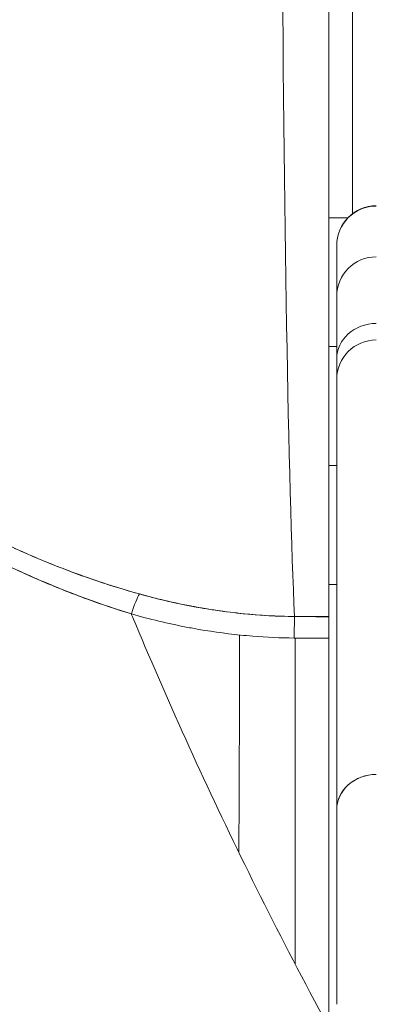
# Model space of a CAD drawing. Header units: inches. Extents: x 16 to 394, y 3 to 249.
# Tile 15 of 116: x 182.5 to 182.677, y 82.585 to 83.074. Entities that reach past the tile are written whole.
import ezdxf

# ---------------------------------------------------------------- set-up
doc = ezdxf.new("R2010")
doc.units = ezdxf.units.IN
doc.header["$LTSCALE"] = 24
doc.header["$MEASUREMENT"] = 0
doc.layers.get('0').update_dxf_attribs({"lineweight": 0})
doc.layers.add('Dimension (ANSI)', color=7, linetype='Continuous', lineweight=5)
doc.layers.add('Visible (ANSI)', color=7, linetype='Continuous', lineweight=5)
doc.styles.add('ROMANS', font='tahoma.ttf')
doc.dimstyles.new('Default (ANSI)', dxfattribs={"dimscale": 24, "dimtxt": 0.07, "dimasz": 0.07, "dimexe": 0.125, "dimexo": 0.0625, "dimgap": 0.031496, "dimtad": 0, "dimtih": 1, "dimtoh": 1, "dimrnd": 1e-08, "dimzin": 0, "dimdsep": 46, "dimtxsty": 'ROMANS', "dimblk": 'Filled-1', "dimcen": 0.09, "dimdle": 0.393701, "dimclrd": 256, "dimclre": 256, "dimclrt": 256, "dimadec": 0, "dimazin": 0, "dimtfac": 0.928571, "dimtofl": 0, "dimtmove": 0, "dimatfit": 3, "dimfxl": 1, "dimtolj": 1, "dimtzin": 0, "dimlwd": -1, "dimlwe": -1, "dimarcsym": 0})

# ---------------------------------------------------------------- blocks, each defined once
blk = doc.blocks.new('Filled-1')
at = {"color": 0}
for p, q in [((0, 0), (-1, 0.17857)), ((-1, 0.17857), (-1, -0.17857)), ((-1, 0), (0, 0)), ((-1, -0.17857), (0, 0))]:
    blk.add_line(p, q, dxfattribs=at)
at = {"color": 0, "flags": 128}
blk.add_lwpolyline([(-1, -0.17857), (0, 0), (-1, 0.17857), (-1, -0.17857)], dxfattribs=at)
at = {"color": 0}
blk.add_solid([(-1, -0.17857), (0, 0), (-1, 0.17857), (-1, -0.17857)], dxfattribs=at)
blk = doc.blocks.new('*D24')
at = {"layer": 'Defpoints', "color": 0, "transparency": 16777216}
for p in [(150.02567, 87.8232), (150.02567, 81.5664), (185.46317, 81.5664)]:
    blk.add_point(p, dxfattribs=at)
at = {"layer": 'Dimension (ANSI)', "transparency": 16777216}
for p, q in [((150.02567, 83.0664), (150.02567, 90.8232)), ((185.46317, 83.0664), (185.46317, 90.8232)), ((151.70567, 87.8232), (159.95091, 87.8232)), ((183.78317, 87.8232), (175.53794, 87.8232))]:
    blk.add_line(p, q, dxfattribs=at)
at = {"layer": 'Dimension (ANSI)', "transparency": 16777216, "xscale": 1.680000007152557, "yscale": 1.680000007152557, "zscale": 1.680000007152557, "rotation": 180}
blk.add_blockref('Filled-1', (150.02567, 87.8232), dxfattribs=at)
at = {"layer": 'Dimension (ANSI)', "transparency": 16777216, "xscale": 1.680000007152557, "yscale": 1.680000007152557, "zscale": 1.680000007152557}
blk.add_blockref('Filled-1', (185.46317, 87.8232), dxfattribs=at)
at = {"layer": 'Dimension (ANSI)', "transparency": 16777216, "insert": (167.74442, 87.8232), "char_height": 1.68, "attachment_point": 5, "style": 'ROMANS'}
blk.add_mtext('\\A1;\\fTahoma|b0|i0;\\H1.6800;35.44\\P\\fTahoma|b0|i0;\\H1.6800;DOOR WIDTH', dxfattribs=at)
blk = doc.blocks.new('*D25')
at = {"layer": 'Defpoints', "color": 0, "transparency": 16777216}
for p in [(186.15267, 87.8232), (185.46317, 81.5664), (186.15267, 80.48478)]:
    blk.add_point(p, dxfattribs=at)
at = {"layer": 'Dimension (ANSI)', "transparency": 16777216}
for p, q in [((185.46317, 83.0664), (185.46317, 90.8232)), ((186.15267, 81.98478), (186.15267, 90.8232)), ((183.78317, 87.8232), (182.10317, 87.8232)), ((187.83267, 87.8232), (189.51267, 87.8232))]:
    blk.add_line(p, q, dxfattribs=at)
at = {"layer": 'Dimension (ANSI)', "transparency": 16777216, "xscale": 1.680000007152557, "yscale": 1.680000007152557, "zscale": 1.680000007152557}
blk.add_blockref('Filled-1', (185.46317, 87.8232), dxfattribs=at)
at = {"layer": 'Dimension (ANSI)', "transparency": 16777216, "xscale": 1.680000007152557, "yscale": 1.680000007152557, "zscale": 1.680000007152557, "rotation": 180}
blk.add_blockref('Filled-1', (186.15267, 87.8232), dxfattribs=at)
at = {"layer": 'Dimension (ANSI)', "transparency": 16777216, "insert": (193.27317, 87.8232), "char_height": 1.68, "attachment_point": 5, "style": 'ROMANS'}
blk.add_mtext('\\A1;(0.69)', dxfattribs=at)

msp = doc.modelspace()

# ---------------------------------------------------------------- linework, layer by layer
at = {"layer": 'Visible (ANSI)'}
for p, q in [((182.66544, 82.97733), (182.66544, 83.27019)), ((182.65363, 82.77739), (182.65363, 83.13619)), ((182.65363, 82.97526), (182.66309, 82.97526)), ((182.66309, 82.97526), (182.65363, 82.97526)), ((182.65756, 82.96158), (182.65756, 82.96148)), ((182.65756, 82.96148), (182.65756, 82.93627)), ((182.65756, 82.93627), (182.65756, 82.96148)), ((182.65756, 82.93627), (182.65756, 82.90529)), ((182.65363, 82.91139), (182.65756, 82.91139)), ((182.65756, 82.89504), (182.65756, 82.90529)), ((182.65756, 82.89504), (182.65756, 82.68163)), ((182.65363, 82.85233), (182.65756, 82.85233)), ((182.65756, 82.85233), (182.65363, 82.85233)), ((182.65363, 82.79328), (182.65756, 82.79328)), ((182.6366, 82.77739), (182.65363, 82.77739)), ((182.63699, 82.76677), (182.63699, 82.60492)), ((182.65756, 82.68163), (182.65756, 82.58504))]:
    msp.add_line(p, q, dxfattribs=at)
for centre in [(182.67725, 82.96158), (182.67725, 82.89504)]:
    msp.add_arc(centre, 0.01969, 90, 180, dxfattribs=at)
for centre, major_axis, ratio, start_param, end_param in [((182.64102, 83.28219), (0, 0.55118), 0.02, 1.83929, 2.7281), ((182.64102, 83.28219), (0, -0.55118), 0.02, 4.980883, 5.869693), ((182.67725, 82.96148), (-0.01969, 0), 0.999084, 4.712389, 6.283185), ((182.67725, 82.96148), (-0.01969, 0), 0.999084, 4.712389, 6.283185), ((182.67725, 82.93627), (-0.01969, 0), 0.999084, 4.712389, 6.283185), ((182.67725, 82.93627), (-0.01969, 0), 0.999084, 4.712389, 6.283185), ((182.67725, 82.90529), (-0.01969, 0), 0.894179, 4.712389, 6.283185), ((182.67725, 82.90529), (-0.01969, 0), 0.894179, 4.712389, 6.283185), ((182.55555, 82.77069), (-0.00536, -0.01935), 0.115734, 3.553872, 4.315932), ((182.55555, 82.77069), (0.00536, 0.01935), 0.115734, 0.412278, 1.174338), ((182.63643, 82.75907), (-0.00022, -0.02008), 0.004433, 3.555002, 4.318798), ((182.63643, 82.75907), (0.00022, 0.02008), 0.004433, 0.413414, 1.177215), ((182.65361, 84.21759), (-1.5327, 0.00003), 0.939659, 1.559707, 1.570821), ((182.65363, 82.75898), (0, 0.02008), 0.00001, 5.10587, 5.870149), ((182.67725, 82.68163), (-0.01969, 0), 0.887306, 4.712389, 6.28319), ((182.67725, 82.68163), (-0.01969, 0), 0.887306, 4.712389, 6.283185)]:
    msp.add_ellipse(centre, major_axis=major_axis, ratio=ratio, start_param=start_param, end_param=end_param, dxfattribs=at)
for points, knots in [([(182.65363, 83.13619), (182.65363, 83.10462), (182.65363, 83.07427), (182.65363, 83.04487), (182.65363, 83.01546), (182.65363, 82.98699), (182.65363, 82.96033), (182.65363, 82.93367), (182.65363, 82.90881), (182.65363, 82.886), (182.65363, 82.86319), (182.65363, 82.84242), (182.65363, 82.82426), (182.65363, 82.80609), (182.65363, 82.79052), (182.65363, 82.77737)], [0, 0, 0, 0, 0.2, 0.2, 0.2, 0.4, 0.4, 0.4, 0.6, 0.6, 0.6, 0.8, 0.8, 0.8, 1, 1, 1, 1]), ([(182.32406, 83.01641), (182.32154, 83.01006), (182.32041, 83.00287), (182.32064, 82.99473), (182.32087, 82.98659), (182.32245, 82.97749), (182.32572, 82.9676), (182.32587, 82.96717), (182.32601, 82.96673), (182.32617, 82.96629), (182.32944, 82.95677), (182.33426, 82.94656), (182.34047, 82.93593), (182.3413, 82.93451), (182.34215, 82.93308), (182.34303, 82.93165), (182.34836, 82.92295), (182.35463, 82.914), (182.36188, 82.90494), (182.36279, 82.90379), (182.36372, 82.90265), (182.36467, 82.9015), (182.3664, 82.8994), (182.36819, 82.89729), (182.37003, 82.89518), (182.37843, 82.88552), (182.38796, 82.8758), (182.39858, 82.86622), (182.39889, 82.86593), (182.39921, 82.86565), (182.39953, 82.86536), (182.40866, 82.85719), (182.41858, 82.84911), (182.42955, 82.84116), (182.43014, 82.84073), (182.43075, 82.8403), (182.43135, 82.83986), (182.43508, 82.83719), (182.43894, 82.83453), (182.44291, 82.83189), (182.44799, 82.82851), (182.45328, 82.82516), (182.45872, 82.82188), (182.46757, 82.81655), (182.47683, 82.8114), (182.48626, 82.80662), (182.49021, 82.80461), (182.4942, 82.80267), (182.49819, 82.80081), (182.50268, 82.79871), (182.50719, 82.79671), (182.51169, 82.79481), (182.52661, 82.78848), (182.54151, 82.78319), (182.55556, 82.77874)], [0, 0, 0, 0, 0.125, 0.125, 0.125, 0.25, 0.25, 0.25, 0.255535, 0.255535, 0.255535, 0.375, 0.375, 0.375, 0.39094, 0.39094, 0.39094, 0.487767, 0.487767, 0.487767, 0.5, 0.5, 0.5, 0.522422, 0.522422, 0.522422, 0.625, 0.625, 0.625, 0.628055, 0.628055, 0.628055, 0.715688, 0.715688, 0.715688, 0.720466, 0.720466, 0.720466, 0.75, 0.75, 0.75, 0.787783, 0.787783, 0.787783, 0.849243, 0.849243, 0.849243, 0.875, 0.875, 0.875, 0.903965, 0.903965, 0.903965, 1, 1, 1, 1]), ([(182.32406, 83.01641), (182.32196, 83.01049), (182.32077, 83.00393), (182.32066, 82.99696), (182.32064, 82.99573), (182.32065, 82.99449), (182.3207, 82.99324), (182.32095, 82.98603), (182.32233, 82.97848), (182.32482, 82.97039), (182.32522, 82.9691), (182.32564, 82.9678), (182.3261, 82.96648), (182.32863, 82.95918), (182.33204, 82.95142), (182.33632, 82.94337), (182.33766, 82.94085), (182.33908, 82.9383), (182.34058, 82.93573), (182.34395, 82.92998), (182.34773, 82.92411), (182.35193, 82.91816), (182.35562, 82.91294), (182.35963, 82.90766), (182.36397, 82.90236), (182.36611, 82.89973), (182.36834, 82.8971), (182.37065, 82.89447), (182.37785, 82.88624), (182.38585, 82.87797), (182.3947, 82.86976), (182.39529, 82.86921), (182.39589, 82.86866), (182.39649, 82.86812), (182.40506, 82.86027), (182.41442, 82.85248), (182.42457, 82.84486), (182.42915, 82.84143), (182.43388, 82.83803), (182.43878, 82.83468), (182.44404, 82.83108), (182.4495, 82.82753), (182.45516, 82.82404), (182.4641, 82.81853), (182.47354, 82.81317), (182.48351, 82.80803), (182.48614, 82.80667), (182.48881, 82.80533), (182.49151, 82.80401), (182.49739, 82.80113), (182.50344, 82.79834), (182.50967, 82.79564), (182.51743, 82.79227), (182.52546, 82.78906), (182.53375, 82.78603), (182.54083, 82.78345), (182.5481, 82.78101), (182.55556, 82.77874)], [0, 0, 0, 0, 0.106229, 0.106229, 0.106229, 0.125, 0.125, 0.125, 0.232823, 0.232823, 0.232823, 0.25, 0.25, 0.25, 0.345204, 0.345204, 0.345204, 0.375, 0.375, 0.375, 0.441581, 0.441581, 0.441581, 0.5, 0.5, 0.5, 0.528868, 0.528868, 0.528868, 0.618969, 0.618969, 0.618969, 0.625, 0.625, 0.625, 0.711204, 0.711204, 0.711204, 0.75, 0.75, 0.75, 0.791698, 0.791698, 0.791698, 0.857612, 0.857612, 0.857612, 0.875, 0.875, 0.875, 0.912763, 0.912763, 0.912763, 0.959824, 0.959824, 0.959824, 1, 1, 1, 1]), ([(182.55956, 82.78867), (182.55235, 82.79069), (182.54518, 82.7929), (182.53808, 82.7953), (182.53007, 82.798), (182.52214, 82.80094), (182.51431, 82.80412), (182.50557, 82.80766), (182.49695, 82.8115), (182.48847, 82.81561), (182.48337, 82.81809), (182.47833, 82.82066), (182.47335, 82.82334), (182.469, 82.82567), (182.46469, 82.82809), (182.46044, 82.83058), (182.45003, 82.83666), (182.43992, 82.84319), (182.43015, 82.85015), (182.41983, 82.85751), (182.4099, 82.86535), (182.40043, 82.87365), (182.39952, 82.87445), (182.39862, 82.87525), (182.39772, 82.87605), (182.3902, 82.88278), (182.38303, 82.88979), (182.37627, 82.89706), (182.36951, 82.90433), (182.36316, 82.91187), (182.35732, 82.91962), (182.35143, 82.92745), (182.34606, 82.9355), (182.34146, 82.94368), (182.34137, 82.94384), (182.34128, 82.944), (182.34119, 82.94416), (182.33651, 82.95255), (182.33254, 82.96107), (182.32982, 82.96941), (182.32856, 82.97329), (182.32756, 82.97713), (182.32687, 82.98087), (182.32599, 82.98559), (182.32557, 82.9902), (182.32565, 82.99461), (182.32577, 83.00121), (182.32703, 83.00734), (182.32922, 83.01289)], [0, 0, 0, 0, 0.060401, 0.060401, 0.060401, 0.128439, 0.128439, 0.128439, 0.204371, 0.204371, 0.204371, 0.25, 0.25, 0.25, 0.289854, 0.289854, 0.289854, 0.38726, 0.38726, 0.38726, 0.490155, 0.490155, 0.490155, 0.5, 0.5, 0.5, 0.582487, 0.582487, 0.582487, 0.665027, 0.665027, 0.665027, 0.748353, 0.748353, 0.748353, 0.75, 0.75, 0.75, 0.835339, 0.835339, 0.835339, 0.875, 0.875, 0.875, 0.925032, 0.925032, 0.925032, 1, 1, 1, 1]), ([(182.55956, 82.78867), (182.5461, 82.79239), (182.53216, 82.79703), (182.51749, 82.80285), (182.50281, 82.80868), (182.48742, 82.81571), (182.4719, 82.82412), (182.45638, 82.83253), (182.44075, 82.84237), (182.42691, 82.85244), (182.41307, 82.86251), (182.40097, 82.87273), (182.39024, 82.88298), (182.37952, 82.89322), (182.37016, 82.9035), (182.36207, 82.91363), (182.35397, 82.92376), (182.34714, 82.93374), (182.34166, 82.94333), (182.33618, 82.95292), (182.33207, 82.96211), (182.32943, 82.97063), (182.32679, 82.97915), (182.32562, 82.98701), (182.32563, 82.99409), (182.32563, 83.00116), (182.32679, 83.00745), (182.32921, 83.01289)], [0, 0, 0, 0, 0.111111, 0.111111, 0.111111, 0.222222, 0.222222, 0.222222, 0.333333, 0.333333, 0.333333, 0.444444, 0.444444, 0.444444, 0.555556, 0.555556, 0.555556, 0.666667, 0.666667, 0.666667, 0.777778, 0.777778, 0.777778, 0.888889, 0.888889, 0.888889, 1, 1, 1, 1]), ([(182.65756, 82.90529), (182.65756, 82.91148), (182.65756, 82.91676), (182.65756, 82.92116), (182.65756, 82.92556), (182.65756, 82.92907), (182.65756, 82.9316), (182.65756, 82.93413), (182.65756, 82.93567), (182.65756, 82.93627)], [0, 0, 0, 0, 0.333333, 0.333333, 0.333333, 0.666667, 0.666667, 0.666667, 1, 1, 1, 1]), ([(182.65756, 82.89504), (182.65756, 82.89521), (182.65756, 82.8955), (182.65756, 82.89592), (182.65756, 82.89668), (182.65756, 82.89787), (182.65756, 82.89944), (182.65756, 82.901), (182.65756, 82.90295), (182.65756, 82.90529)], [0.1495377, 0.1495377, 0.1495377, 0.1495377, 0.3333333, 0.3333333, 0.3333333, 0.6666667, 0.6666667, 0.6666667, 1, 1, 1, 1]), ([(182.65756, 82.68163), (182.65756, 82.70553), (182.65756, 82.72747), (182.65756, 82.74749), (182.65756, 82.76751), (182.65756, 82.78561), (182.65756, 82.80168), (182.65756, 82.81775), (182.65756, 82.83178), (182.65756, 82.84375), (182.65756, 82.85572), (182.65756, 82.86563), (182.65756, 82.87343), (182.65756, 82.88123), (182.65756, 82.88693), (182.65756, 82.89051), (182.65756, 82.89353), (182.65756, 82.89504), (182.65756, 82.89504)], [0, 0, 0, 0, 0.1666667, 0.1666667, 0.1666667, 0.3333333, 0.3333333, 0.3333333, 0.5, 0.5, 0.5, 0.6666667, 0.6666667, 0.6666667, 0.8333333, 0.8333333, 0.8333333, 0.9739524, 0.9739524, 0.9739524, 0.9739524]), ([(182.63659, 82.77746), (182.63007, 82.77753), (182.62354, 82.77782), (182.61704, 82.77834), (182.60753, 82.7791), (182.59806, 82.78033), (182.58867, 82.78201), (182.57886, 82.78376), (182.56914, 82.78599), (182.55956, 82.78867)], [0, 0, 0, 0, 0.250608, 0.250608, 0.250608, 0.616926, 0.616926, 0.616926, 1, 1, 1, 1]), ([(182.63659, 82.77746), (182.62802, 82.77755), (182.61972, 82.77801), (182.61114, 82.77887), (182.60257, 82.77974), (182.59371, 82.78103), (182.58509, 82.78266), (182.57647, 82.7843), (182.56807, 82.78627), (182.55956, 82.78867)], [0, 0, 0, 0, 0.333333, 0.333333, 0.333333, 0.666667, 0.666667, 0.666667, 1, 1, 1, 1]), ([(182.55556, 82.77874), (182.55576, 82.77825), (182.55596, 82.77777), (182.55616, 82.77729), (182.56446, 82.75738), (182.57326, 82.73712), (182.58255, 82.7166), (182.59185, 82.69608), (182.60164, 82.6753), (182.61192, 82.65435), (182.62221, 82.63341), (182.633, 82.6123), (182.64428, 82.59111), (182.64736, 82.58533), (182.65047, 82.57954), (182.65363, 82.57375)], [0, 0, 0, 0, 0.007361, 0.007361, 0.007361, 0.310645, 0.310645, 0.310645, 0.613929, 0.613929, 0.613929, 0.917213, 0.917213, 0.917213, 1, 1, 1, 1]), ([(182.55556, 82.77874), (182.56465, 82.77615), (182.57376, 82.77398), (182.5828, 82.77223), (182.58389, 82.77202), (182.58497, 82.77182), (182.58606, 82.77162), (182.594, 82.77018), (182.60189, 82.76907), (182.60976, 82.76827), (182.6118, 82.76807), (182.61383, 82.76788), (182.61586, 82.76772), (182.62276, 82.76716), (182.62963, 82.76684), (182.63643, 82.76677)], [0, 0, 0, 0, 0.333333, 0.333333, 0.333333, 0.373396, 0.373396, 0.373396, 0.666667, 0.666667, 0.666667, 0.742468, 0.742468, 0.742468, 1, 1, 1, 1]), ([(182.65363, 82.77737), (182.65363, 82.77666), (182.65363, 82.77579), (182.65363, 82.77477), (182.65363, 82.77374), (182.65363, 82.77255), (182.65363, 82.77121), (182.65363, 82.76986), (182.65363, 82.76835), (182.65363, 82.76668)], [0, 0, 0, 0, 0.333333, 0.333333, 0.333333, 0.666667, 0.666667, 0.666667, 1, 1, 1, 1]), ([(182.60935, 82.76831), (182.60934, 82.76227), (182.60933, 82.75622), (182.60931, 82.75017), (182.60924, 82.72022), (182.60912, 82.69027), (182.60897, 82.66039)], [0.754765, 0.754765, 0.754765, 0.754765, 0.7757555, 0.7757555, 0.7757555, 0.8797637, 0.8797637, 0.8797637, 0.8797637]), ([(182.63643, 82.76677), (182.64093, 82.76673), (182.64542, 82.76669), (182.64992, 82.76668), (182.65116, 82.76668), (182.65239, 82.76668), (182.65363, 82.76668)], [0, 0, 0, 0, 0.784452, 0.784452, 0.784452, 1, 1, 1, 1]), ([(182.65363, 82.76668), (182.65363, 82.74611), (182.65363, 82.72525), (182.65363, 82.70405), (182.65363, 82.68284), (182.65363, 82.66128), (182.65363, 82.63955), (182.65363, 82.61781), (182.65363, 82.5959), (182.65363, 82.57375)], [0, 0, 0, 0, 0.333333, 0.333333, 0.333333, 0.666667, 0.666667, 0.666667, 1, 1, 1, 1]), ([(182.65756, 82.58504), (182.65756, 82.58504), (182.65756, 82.58505), (182.65756, 82.58508), (182.65756, 82.58528), (182.65756, 82.58606), (182.65756, 82.5874), (182.65756, 82.58875), (182.65756, 82.59065), (182.65756, 82.59306), (182.65756, 82.59546), (182.65756, 82.59836), (182.65756, 82.60165), (182.65756, 82.60495), (182.65756, 82.60864), (182.65756, 82.61261), (182.65756, 82.61658), (182.65756, 82.62081), (182.65756, 82.62518), (182.65756, 82.62954), (182.65756, 82.63404), (182.65756, 82.6385), (182.65756, 82.64297), (182.65756, 82.64741), (182.65756, 82.65167), (182.65756, 82.65592), (182.65756, 82.66), (182.65756, 82.66377), (182.65756, 82.66754), (182.65756, 82.671), (182.65756, 82.674), (182.65756, 82.67699), (182.65756, 82.67952), (182.65756, 82.68163)], [0.1531334, 0.1531334, 0.1531334, 0.1531334, 0.1666667, 0.1666667, 0.1666667, 0.25, 0.25, 0.25, 0.3333333, 0.3333333, 0.3333333, 0.4166667, 0.4166667, 0.4166667, 0.5, 0.5, 0.5, 0.5833333, 0.5833333, 0.5833333, 0.6666667, 0.6666667, 0.6666667, 0.75, 0.75, 0.75, 0.8333333, 0.8333333, 0.8333333, 0.9166667, 0.9166667, 0.9166667, 1, 1, 1, 1])]:
    msp.add_open_spline(points, degree=3, knots=knots, dxfattribs=at)
msp.add_open_spline([(182.60937, 82.77906), (182.60937, 82.77906), (182.60937, 82.77906), (182.60937, 82.77906)], degree=3, dxfattribs=at)

# ---------------------------------------------------------------- dimensions: what is measured, and where the dimension line sits
at = {"layer": 'Dimension (ANSI)'}
for base, p2, text, picture, middle in [((150.02567, 87.8232), (150.02567, 81.5664), '\\fTahoma|b0|i0;\\H1.6800;<>\\P\\fTahoma|b0|i0;\\H1.6800;DOOR WIDTH', '*D24', (167.74442, 87.8232)), ((186.15267, 87.8232), (186.15267, 80.48478), '(<>)', '*D25', (193.27317, 87.8232))]:
    dim = msp.add_linear_dim(base=base, p1=(185.46317, 81.5664), p2=p2, angle=180, text=text, dimstyle='Default (ANSI)', override={"dimgap": 0.031496, "dimtih": 0, "dimtoh": 0, "dimdec": 2, "dimtol": 0, "dimlim": 0, "dimtp": 0, "dimtm": 0, "dimtdec": 2, "dimatfit": 1}, dxfattribs=at)
    dim.commit()
    dim.dimension.update_dxf_attribs({"geometry": picture, "text_midpoint": middle, "dimtype": 160})

doc.saveas('drawing.dxf')
